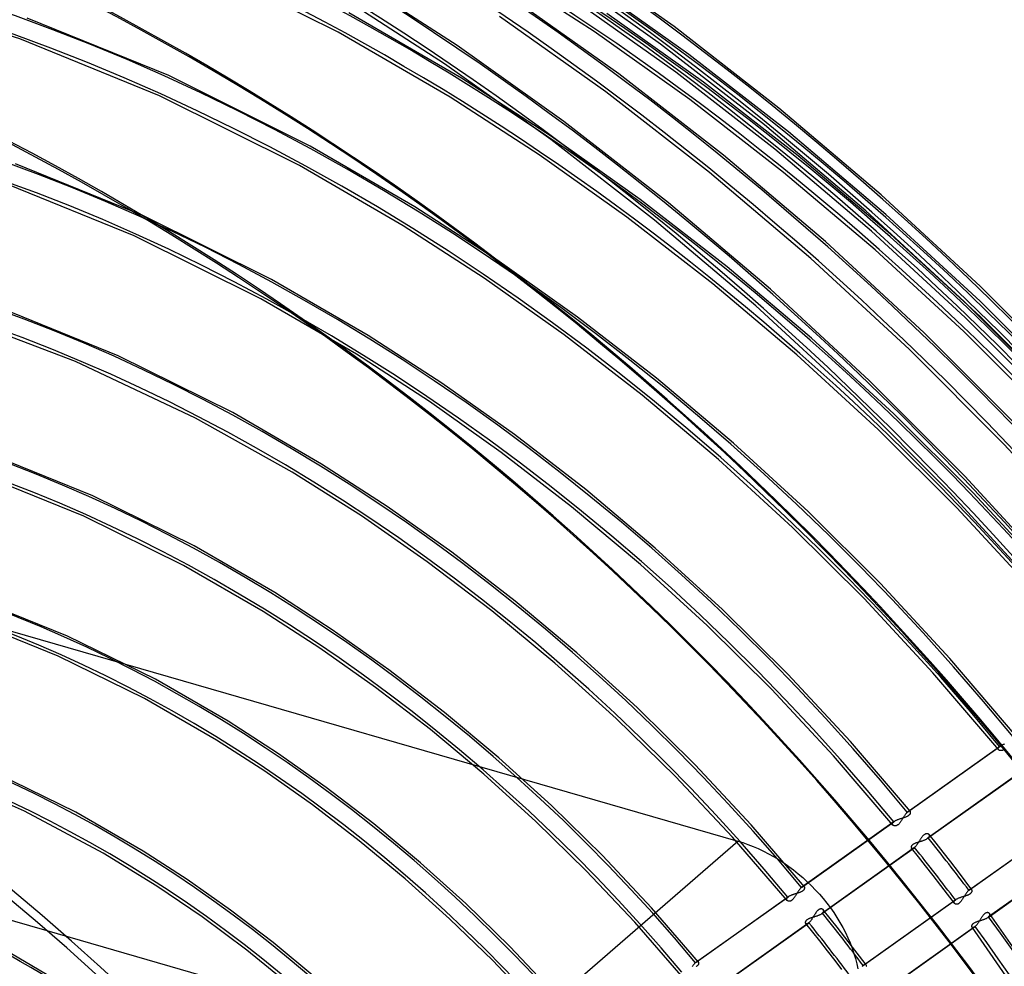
# Model space of a CAD drawing. Header units: millimetres. Extents: x -240 to 234, y -303 to 298.
# Tile 66 of 77: x 35 to 124, y 79 to 166. Entities that reach past the tile are written whole.
import ezdxf

# ---------------------------------------------------------------- set-up
doc = ezdxf.new("R2010")
doc.units = ezdxf.units.MM
doc.layers.add('MAIN-1', color=7, linetype='Continuous')
doc.layers.add('MAIN-2', color=7, linetype='Continuous')

msp = doc.modelspace()

# ---------------------------------------------------------------- linework, layer by layer
at = {"layer": 'MAIN-1'}
for p, q in [((37.333, 82.566), (3.911, 92.214)), ((39.108, 77.519), (34.086, 80.484))]:
    msp.add_line(p, q, dxfattribs=at)
for centre, major_axis, start_param, end_param in [((-0.5, -0.433), (139.441, -161.013), 0.713724, 3.45689), ((-5.75, -4.98), (-132.567, 153.076), -2.427868, -0.857072), ((-50, -43.301), (-132.567, 153.076), -3.141592, -0.857072), ((-50, -43.301), (131.913, -152.32), 0, 2.284521), ((14.244, 12.336), (-57.646, 66.564), -1.575031, -0.713578)]:
    msp.add_ellipse(centre, major_axis=major_axis, ratio=0.75, start_param=start_param, end_param=end_param, dxfattribs=at)
at = {"layer": 'MAIN-2'}
for p, q in [((63.823, 164.373), (49.864, 171.335)), ((94.386, 164.882), (84.648, 171.808)), ((74.63, 163.16), (64.751, 169.563)), ((87.095, 164.429), (78.241, 170.165)), ((93.159, 163.284), (83.503, 170.15)), ((95.721, 162.353), (86.448, 168.945)), ((34.828, 163.77), (22.24, 167.798)), ((73.503, 161.49), (63.692, 167.849)), ((89.352, 160.578), (79.63, 167.49)), ((94.529, 160.728), (85.322, 167.274)), ((75.048, 160.177), (64.788, 166.141)), ((88.159, 158.954), (78.503, 165.82)), ((97.055, 159.823), (88.249, 166.081)), ((48.39, 160.421), (35.516, 165.664)), ((103.922, 157.466), (94.386, 164.882)), ((73.989, 158.463), (63.823, 164.373)), ((95.809, 158.238), (87.095, 164.429)), ((47.56, 158.585), (34.828, 163.77)), ((84.351, 156.248), (74.63, 163.16)), ((102.615, 155.932), (93.159, 163.284)), ((104.801, 155.295), (95.721, 162.353)), ((83.159, 154.624), (73.503, 161.49)), ((61.265, 154.01), (48.39, 160.421)), ((98.871, 153.178), (89.352, 160.578)), ((103.546, 153.718), (94.529, 160.728)), ((83.24, 154.871), (75.048, 160.177)), ((105.679, 153.124), (97.055, 159.823)), ((97.615, 151.602), (88.159, 158.954)), ((60.301, 152.241), (47.56, 158.585)), ((82.104, 153.207), (73.989, 158.463)), ((104.346, 151.611), (95.809, 158.238)), ((113.216, 149.585), (103.922, 157.466)), ((93.871, 148.848), (84.351, 156.248)), ((111.833, 148.118), (102.615, 155.932)), ((113.652, 147.796), (104.801, 155.295)), ((92.615, 147.272), (83.159, 154.624)), ((91.302, 149.147), (83.24, 154.871)), ((70.796, 148.474), (61.265, 154.01)), ((112.337, 146.268), (103.546, 153.718)), ((46.086, 147.671), (34.432, 152.409)), ((90.092, 147.536), (82.104, 153.207)), ((108.15, 145.313), (98.871, 153.178)), ((114.087, 146.007), (105.679, 153.124)), ((69.737, 146.76), (60.301, 152.241)), ((106.833, 143.788), (97.615, 151.602)), ((112.67, 144.569), (104.346, 151.611)), ((45.258, 145.834), (33.745, 150.514)), ((99.2, 143.023), (91.302, 149.147)), ((103.15, 140.983), (93.871, 148.848)), ((122.23, 141.264), (113.216, 149.585)), ((78.248, 143.649), (70.796, 148.474)), ((120.775, 139.868), (111.833, 148.118)), ((57.741, 141.88), (46.086, 147.671)), ((97.919, 141.468), (90.092, 147.536)), ((101.833, 139.458), (92.615, 147.272)), ((122.236, 139.879), (113.652, 147.796)), ((77.113, 141.984), (69.737, 146.76)), ((120.864, 138.403), (112.337, 146.268)), ((56.778, 140.109), (45.258, 145.834)), ((117.15, 137.011), (108.15, 145.313)), ((122.243, 138.494), (114.087, 146.007)), ((120.747, 137.137), (112.67, 144.569)), ((85.584, 138.445), (78.248, 143.649)), ((115.775, 135.538), (106.833, 143.788)), ((106.901, 136.518), (99.2, 143.023)), ((66.544, 136.771), (57.741, 141.88)), ((84.374, 136.834), (77.113, 141.984)), ((105.552, 135.021), (97.919, 141.468)), ((112.15, 132.681), (103.15, 140.983)), ((130.927, 132.534), (122.23, 141.264)), ((65.486, 135.057), (56.778, 140.109)), ((129.403, 131.211), (120.775, 139.868)), ((130.521, 131.573), (122.236, 139.879)), ((43.782, 134.92), (33.348, 139.153)), ((110.775, 131.208), (101.833, 139.458)), ((39.915, 134.41), (29.345, 138.412)), ((92.771, 132.88), (85.584, 138.445)), ((129.093, 130.15), (120.864, 138.403)), ((130.116, 130.612), (122.243, 138.494)), ((128.545, 129.338), (120.747, 137.137)), ((73.257, 132.426), (66.544, 136.771)), ((91.49, 131.325), (84.374, 136.834)), ((114.375, 129.653), (106.901, 136.518)), ((125.834, 128.3), (117.15, 137.011)), ((124.403, 126.881), (115.775, 135.538)), ((54.216, 129.749), (43.782, 134.92)), ((72.121, 130.762), (65.486, 135.057)), ((112.961, 128.217), (105.552, 135.021)), ((50.836, 129.255), (39.915, 134.41)), ((99.781, 126.97), (92.771, 132.88)), ((120.834, 123.97), (112.15, 132.681)), ((79.866, 127.743), (73.257, 132.426)), ((98.432, 125.473), (91.49, 131.325)), ((119.403, 122.551), (110.775, 131.208)), ((78.656, 126.132), (72.121, 130.762)), ((59.631, 124.327), (50.836, 129.255)), ((62.293, 125.069), (54.216, 129.749)), ((121.593, 122.452), (114.375, 129.653)), ((120.116, 121.08), (112.961, 128.217)), ((86.342, 122.737), (79.866, 127.743)), ((106.586, 120.735), (99.781, 126.97)), ((132.684, 117.85), (124.403, 126.881)), ((41.477, 122.17), (32.264, 125.898)), ((85.061, 121.182), (78.656, 126.132)), ((105.172, 119.299), (98.432, 125.473)), ((68.266, 121.204), (62.293, 125.069)), ((40.652, 120.332), (31.58, 124.002)), ((65.92, 120.351), (59.631, 124.327)), ((129.169, 114.883), (120.834, 123.97)), ((50.692, 117.617), (41.477, 122.17)), ((92.661, 117.423), (86.342, 122.737)), ((127.684, 113.52), (119.403, 122.551)), ((128.525, 114.94), (121.593, 122.452)), ((74.147, 117.041), (68.266, 121.204)), ((91.312, 115.926), (85.061, 121.182)), ((126.989, 113.635), (120.116, 121.08)), ((49.734, 115.845), (40.652, 120.332)), ((71.917, 116.178), (65.92, 120.351)), ((113.161, 114.195), (106.586, 120.735)), ((111.684, 112.823), (105.172, 119.299)), ((58.041, 113.366), (50.692, 117.617)), ((98.798, 111.817), (92.661, 117.423)), ((79.913, 112.594), (74.147, 117.041)), ((56.982, 111.651), (49.734, 115.845)), ((77.8, 111.704), (71.917, 116.178)), ((97.383, 110.381), (91.312, 115.926)), ((16.422, 114.933), (100.184, 90.753)), ((119.479, 107.374), (113.161, 114.195)), ((63.274, 109.981), (58.041, 113.366)), ((39.185, 109.414), (31.189, 112.639)), ((85.541, 107.875), (79.913, 112.594)), ((117.943, 106.069), (111.684, 112.823)), ((62.139, 108.317), (56.982, 111.651)), ((83.543, 106.941), (77.8, 111.704)), ((104.729, 105.938), (98.798, 111.817)), ((38.332, 107.588), (30.486, 110.75)), ((103.252, 104.566), (97.383, 110.381)), ((47.185, 105.477), (39.185, 109.414)), ((68.429, 106.339), (63.274, 109.981)), ((46.189, 103.724), (38.332, 107.588)), ((67.219, 104.728), (62.139, 108.317)), ((91.008, 102.898), (85.541, 107.875)), ((89.122, 101.908), (83.543, 106.941)), ((125.517, 100.296), (119.479, 107.374)), ((73.484, 102.451), (68.429, 106.339)), ((110.432, 99.807), (104.729, 105.938)), ((123.925, 99.059), (117.943, 106.069)), ((53.789, 101.663), (47.185, 105.477)), ((72.203, 100.895), (67.219, 104.728)), ((108.896, 98.501), (103.252, 104.566)), ((52.73, 99.948), (46.189, 103.724)), ((78.42, 98.326), (73.484, 102.451)), ((96.296, 97.68), (91.008, 102.898)), ((58.283, 98.759), (53.789, 101.663)), ((94.516, 96.619), (89.122, 101.908)), ((77.071, 96.829), (72.203, 100.895)), ((57.133, 97.104), (52.73, 99.948)), ((115.886, 93.445), (110.432, 99.807)), ((124.13, 99.449), (124.172, 99.473)), ((124.172, 99.473), (124.216, 99.495)), ((124.216, 99.495), (124.262, 99.517)), ((124.262, 99.517), (124.31, 99.538)), ((124.31, 99.538), (124.36, 99.558)), ((124.36, 99.558), (124.412, 99.578)), ((124.412, 99.578), (124.464, 99.597)), ((62.71, 95.638), (58.283, 98.759)), ((115.607, 93.388), (124.003, 99.361)), ((115.653, 93.425), (124.055, 99.402)), ((123.887, 99.173), (123.891, 99.199)), ((123.887, 99.149), (123.887, 99.173)), ((123.891, 99.125), (123.887, 99.149)), ((123.891, 99.199), (123.899, 99.225)), ((123.898, 99.103), (123.891, 99.125)), ((123.909, 99.082), (123.898, 99.103)), ((123.899, 99.225), (123.912, 99.252)), ((123.922, 99.062), (123.909, 99.082)), ((123.912, 99.252), (123.928, 99.279)), ((123.938, 99.045), (123.922, 99.062)), ((123.928, 99.279), (123.949, 99.306)), ((123.956, 99.03), (123.938, 99.045)), ((123.949, 99.306), (123.974, 99.333)), ((123.976, 99.017), (123.956, 99.03)), ((123.974, 99.333), (124.003, 99.361)), ((123.998, 99.006), (123.976, 99.017)), ((124.022, 98.996), (123.998, 99.006)), ((124.003, 99.361), (124.011, 99.368)), ((124.011, 99.368), (124.02, 99.375)), ((124.02, 99.375), (124.028, 99.381)), ((124.047, 98.989), (124.022, 98.996)), ((124.028, 99.381), (124.037, 99.388)), ((124.037, 99.388), (124.046, 99.395)), ((124.046, 99.395), (124.056, 99.402)), ((124.074, 98.984), (124.047, 98.989)), ((124.056, 99.402), (124.092, 99.426)), ((124.102, 98.981), (124.074, 98.984)), ((124.092, 99.426), (124.13, 99.449)), ((124.132, 98.981), (124.102, 98.981)), ((124.162, 98.983), (124.132, 98.981)), ((124.194, 98.989), (124.162, 98.983)), ((124.226, 98.997), (124.194, 98.989)), ((124.259, 99.009), (124.226, 98.997)), ((124.293, 99.024), (124.259, 99.009)), ((124.326, 99.043), (124.293, 99.024)), ((124.359, 99.065), (124.326, 99.043)), ((124.392, 99.09), (124.359, 99.065)), ((124.425, 99.119), (124.392, 99.09)), ((124.458, 99.15), (124.425, 99.119)), ((83.218, 93.979), (78.42, 98.326)), ((101.384, 92.239), (96.296, 97.68)), ((114.294, 92.208), (108.896, 98.501)), ((35.273, 93.483), (27.669, 96.839)), ((39.927, 93.369), (32.709, 96.91)), ((61.472, 94.047), (57.133, 97.104)), ((81.804, 92.543), (77.071, 96.829)), ((117.459, 91), (125.857, 96.974)), ((125.904, 97.011), (117.512, 91.041)), ((99.702, 91.095), (94.516, 96.619)), ((67.053, 92.308), (62.71, 95.638)), ((42.415, 89.66), (35.273, 93.483)), ((46.063, 89.831), (39.927, 93.369)), ((65.731, 90.785), (61.472, 94.047)), ((87.862, 89.422), (83.218, 93.979)), ((115.459, 93.229), (115.428, 93.19)), ((115.489, 93.266), (115.459, 93.229)), ((115.519, 93.301), (115.489, 93.266)), ((115.548, 93.333), (115.519, 93.301)), ((115.578, 93.362), (115.548, 93.333)), ((115.607, 93.388), (115.578, 93.362)), ((115.615, 93.395), (115.607, 93.388)), ((115.622, 93.401), (115.615, 93.395)), ((115.63, 93.408), (115.622, 93.401)), ((115.638, 93.414), (115.63, 93.408)), ((115.646, 93.42), (115.638, 93.414)), ((115.654, 93.425), (115.646, 93.42)), ((115.684, 93.445), (115.654, 93.425)), ((115.714, 93.461), (115.684, 93.445)), ((115.741, 93.473), (115.714, 93.461)), ((115.768, 93.48), (115.741, 93.473)), ((115.792, 93.484), (115.768, 93.48)), ((115.815, 93.483), (115.792, 93.484)), ((115.836, 93.479), (115.815, 93.483)), ((115.854, 93.472), (115.836, 93.479)), ((115.841, 93.183), (115.861, 93.209)), ((115.87, 93.461), (115.854, 93.472)), ((115.861, 93.209), (115.877, 93.235)), ((115.884, 93.447), (115.87, 93.461)), ((115.877, 93.235), (115.89, 93.261)), ((115.894, 93.433), (115.884, 93.447)), ((115.89, 93.261), (115.9, 93.286)), ((115.902, 93.417), (115.894, 93.433)), ((115.9, 93.286), (115.907, 93.311)), ((115.908, 93.398), (115.902, 93.417)), ((115.907, 93.311), (115.911, 93.335)), ((115.911, 93.379), (115.908, 93.398)), ((115.912, 93.357), (115.911, 93.379)), ((115.911, 93.335), (115.912, 93.357)), ((71.297, 88.778), (67.053, 92.308)), ((86.385, 88.05), (81.804, 92.543)), ((105.974, 86.536), (114.372, 92.51)), ((106.021, 86.573), (114.424, 92.551)), ((114.256, 92.322), (114.26, 92.348)), ((114.256, 92.298), (114.256, 92.322)), ((114.26, 92.274), (114.256, 92.298)), ((114.26, 92.348), (114.268, 92.374)), ((114.268, 92.374), (114.28, 92.401)), ((114.28, 92.401), (114.297, 92.428)), ((114.297, 92.428), (114.317, 92.455)), ((114.317, 92.455), (114.342, 92.482)), ((114.342, 92.482), (114.372, 92.51)), ((114.372, 92.51), (114.38, 92.517)), ((114.38, 92.517), (114.388, 92.524)), ((114.388, 92.524), (114.397, 92.53)), ((114.397, 92.53), (114.406, 92.537)), ((114.406, 92.537), (114.415, 92.544)), ((114.415, 92.544), (114.424, 92.551)), ((114.424, 92.551), (114.46, 92.575)), ((114.46, 92.575), (114.499, 92.598)), ((114.499, 92.598), (114.54, 92.621)), ((114.54, 92.621), (114.584, 92.644)), ((114.584, 92.644), (114.631, 92.666)), ((114.631, 92.666), (114.679, 92.687)), ((114.679, 92.687), (114.729, 92.707)), ((114.729, 92.707), (114.78, 92.727)), ((114.78, 92.727), (114.833, 92.746)), ((114.827, 92.299), (114.795, 92.268)), ((114.86, 92.334), (114.827, 92.299)), ((114.833, 92.746), (114.887, 92.765)), ((114.891, 92.371), (114.86, 92.334)), ((114.887, 92.765), (114.941, 92.783)), ((114.922, 92.41), (114.891, 92.371)), ((114.953, 92.451), (114.922, 92.41)), ((114.941, 92.783), (114.996, 92.801)), ((114.983, 92.493), (114.953, 92.451)), ((115.013, 92.537), (114.983, 92.493)), ((114.996, 92.801), (115.051, 92.818)), ((115.042, 92.582), (115.013, 92.537)), ((115.071, 92.629), (115.042, 92.582)), ((115.051, 92.818), (115.106, 92.835)), ((115.1, 92.676), (115.071, 92.629)), ((115.129, 92.724), (115.1, 92.676)), ((115.106, 92.835), (115.16, 92.852)), ((115.159, 92.773), (115.129, 92.724)), ((115.188, 92.822), (115.159, 92.773)), ((115.16, 92.852), (115.214, 92.868)), ((115.218, 92.87), (115.188, 92.822)), ((115.214, 92.868), (115.268, 92.885)), ((115.247, 92.919), (115.218, 92.87)), ((115.277, 92.967), (115.247, 92.919)), ((115.268, 92.885), (115.32, 92.902)), ((115.307, 93.014), (115.277, 92.967)), ((115.338, 93.06), (115.307, 93.014)), ((115.32, 92.902), (115.372, 92.919)), ((115.368, 93.105), (115.338, 93.06)), ((115.398, 93.148), (115.368, 93.105)), ((115.372, 92.919), (115.422, 92.936)), ((115.428, 93.19), (115.398, 93.148)), ((115.422, 92.936), (115.472, 92.954)), ((115.472, 92.954), (115.52, 92.973)), ((115.52, 92.973), (115.566, 92.993)), ((115.566, 92.993), (115.611, 93.014)), ((115.611, 93.014), (115.653, 93.036)), ((115.653, 93.036), (115.692, 93.058)), ((115.692, 93.058), (115.728, 93.081)), ((115.728, 93.081), (115.761, 93.106)), ((115.761, 93.106), (115.791, 93.131)), ((115.791, 93.131), (115.818, 93.157)), ((115.818, 93.157), (115.841, 93.183)), ((106.253, 86.593), (101.384, 92.239)), ((114.267, 92.252), (114.26, 92.274)), ((114.277, 92.231), (114.267, 92.252)), ((114.291, 92.211), (114.277, 92.231)), ((114.307, 92.195), (114.291, 92.211)), ((114.325, 92.18), (114.307, 92.195)), ((114.345, 92.166), (114.325, 92.18)), ((114.367, 92.155), (114.345, 92.166)), ((114.391, 92.146), (114.367, 92.155)), ((114.416, 92.138), (114.391, 92.146)), ((114.443, 92.133), (114.416, 92.138)), ((114.471, 92.13), (114.443, 92.133)), ((114.501, 92.13), (114.471, 92.13)), ((114.531, 92.133), (114.501, 92.13)), ((114.563, 92.138), (114.531, 92.133)), ((114.595, 92.147), (114.563, 92.138)), ((114.628, 92.159), (114.595, 92.147)), ((114.662, 92.174), (114.628, 92.159)), ((114.695, 92.192), (114.662, 92.174)), ((114.728, 92.214), (114.695, 92.192)), ((114.761, 92.239), (114.728, 92.214)), ((114.795, 92.268), (114.761, 92.239)), ((117.294, 91.408), (117.262, 91.396)), ((117.327, 91.416), (117.294, 91.408)), ((117.358, 91.421), (117.327, 91.416)), ((117.388, 91.423), (117.358, 91.421)), ((117.417, 91.423), (117.388, 91.423)), ((117.445, 91.42), (117.417, 91.423)), ((117.472, 91.415), (117.445, 91.42)), ((117.496, 91.407), (117.472, 91.415)), ((117.52, 91.398), (117.496, 91.407)), ((121.213, 86.271), (129.605, 92.24)), ((121.26, 86.308), (129.658, 92.281)), ((69.894, 87.328), (65.731, 90.785)), ((77.381, 71.005), (100.184, 90.753)), ((104.661, 85.356), (99.702, 91.095)), ((100.184, 90.753), (100.64, 90.612)), ((100.64, 90.612), (101.102, 90.451)), ((116.191, 90.493), (116.229, 90.516)), ((116.229, 90.516), (116.271, 90.537)), ((116.271, 90.537), (116.315, 90.558)), ((116.315, 90.558), (116.361, 90.578)), ((116.361, 90.578), (116.408, 90.597)), ((116.408, 90.597), (116.457, 90.615)), ((116.457, 90.615), (116.508, 90.632)), ((116.508, 90.632), (116.559, 90.649)), ((116.579, 90.54), (116.548, 90.493)), ((116.559, 90.649), (116.612, 90.666)), ((116.609, 90.587), (116.579, 90.54)), ((116.639, 90.635), (116.609, 90.587)), ((116.612, 90.666), (116.666, 90.683)), ((116.669, 90.684), (116.639, 90.635)), ((116.666, 90.683), (116.72, 90.7)), ((116.699, 90.733), (116.669, 90.684)), ((116.729, 90.782), (116.699, 90.733)), ((116.72, 90.7), (116.775, 90.716)), ((116.758, 90.831), (116.729, 90.782)), ((116.788, 90.88), (116.758, 90.831)), ((116.775, 90.716), (116.831, 90.733)), ((116.817, 90.927), (116.788, 90.88)), ((116.847, 90.974), (116.817, 90.927)), ((116.831, 90.733), (116.886, 90.751)), ((116.876, 91.019), (116.847, 90.974)), ((116.906, 91.063), (116.876, 91.019)), ((116.886, 90.751), (116.941, 90.768)), ((116.936, 91.106), (116.906, 91.063)), ((116.967, 91.147), (116.936, 91.106)), ((116.941, 90.768), (116.995, 90.786)), ((116.998, 91.186), (116.967, 91.147)), ((116.995, 90.786), (117.049, 90.805)), ((117.03, 91.222), (116.998, 91.186)), ((117.062, 91.257), (117.03, 91.222)), ((117.049, 90.805), (117.102, 90.824)), ((117.095, 91.288), (117.062, 91.257)), ((117.128, 91.317), (117.095, 91.288)), ((117.102, 90.824), (117.153, 90.843)), ((117.162, 91.341), (117.128, 91.317)), ((117.153, 90.843), (117.203, 90.864)), ((117.195, 91.363), (117.162, 91.341)), ((117.228, 91.381), (117.195, 91.363)), ((117.203, 90.864), (117.252, 90.885)), ((117.262, 91.396), (117.228, 91.381)), ((117.252, 90.885), (117.298, 90.907)), ((117.298, 90.907), (117.342, 90.929)), ((117.342, 90.929), (117.384, 90.952)), ((117.384, 90.952), (117.423, 90.976)), ((117.423, 90.976), (117.459, 91)), ((117.459, 91), (117.468, 91.007)), ((117.468, 91.007), (117.477, 91.014)), ((117.477, 91.014), (117.486, 91.021)), ((117.486, 91.021), (117.495, 91.027)), ((117.495, 91.027), (117.503, 91.034)), ((117.503, 91.034), (117.512, 91.041)), ((117.512, 91.041), (117.541, 91.068)), ((117.541, 91.386), (117.52, 91.398)), ((117.561, 91.373), (117.541, 91.386)), ((117.541, 91.068), (117.566, 91.096)), ((117.579, 91.358), (117.561, 91.373)), ((117.566, 91.096), (117.586, 91.123)), ((117.594, 91.341), (117.579, 91.358)), ((117.586, 91.123), (117.603, 91.15)), ((118.227, 90.547), (117.591, 91.344)), ((117.607, 91.321), (117.594, 91.341)), ((117.603, 91.15), (117.616, 91.177)), ((117.618, 91.3), (117.607, 91.321)), ((117.616, 91.177), (117.624, 91.203)), ((117.625, 91.277), (117.618, 91.3)), ((117.624, 91.203), (117.628, 91.229)), ((117.628, 91.254), (117.625, 91.277)), ((117.628, 91.229), (117.628, 91.254)), ((118.858, 89.747), (118.227, 90.547)), ((47.314, 86.653), (42.415, 89.66)), ((50.068, 87.245), (46.063, 89.831)), ((101.102, 90.451), (101.569, 90.269)), ((101.569, 90.269), (102.038, 90.066)), ((102.038, 90.066), (102.508, 89.844)), ((102.508, 89.844), (102.978, 89.601)), ((107.833, 84.153), (116.231, 90.126)), ((116.277, 90.163), (107.885, 84.194)), ((115.974, 90.197), (115.976, 90.219)), ((115.975, 90.175), (115.974, 90.197)), ((115.978, 90.155), (115.975, 90.175)), ((115.976, 90.219), (115.98, 90.242)), ((115.984, 90.137), (115.978, 90.155)), ((115.98, 90.242), (115.987, 90.267)), ((115.992, 90.12), (115.984, 90.137)), ((115.987, 90.267), (115.997, 90.292)), ((116.002, 90.105), (115.992, 90.12)), ((115.997, 90.292), (116.01, 90.317)), ((116.638, 89.307), (116, 90.108)), ((116.015, 90.091), (116.002, 90.105)), ((116.01, 90.317), (116.025, 90.343)), ((116.031, 90.08), (116.015, 90.091)), ((116.025, 90.343), (116.045, 90.369)), ((116.049, 90.073), (116.031, 90.08)), ((116.045, 90.369), (116.067, 90.395)), ((116.07, 90.069), (116.049, 90.073)), ((116.067, 90.395), (116.093, 90.421)), ((116.092, 90.068), (116.07, 90.069)), ((116.117, 90.072), (116.092, 90.068)), ((116.093, 90.421), (116.123, 90.446)), ((116.143, 90.079), (116.117, 90.072)), ((116.123, 90.446), (116.155, 90.47)), ((116.171, 90.091), (116.143, 90.079)), ((116.155, 90.47), (116.191, 90.493)), ((116.2, 90.106), (116.171, 90.091)), ((116.23, 90.126), (116.2, 90.106)), ((116.238, 90.132), (116.23, 90.126)), ((116.246, 90.138), (116.238, 90.132)), ((116.254, 90.144), (116.246, 90.138)), ((116.261, 90.15), (116.254, 90.144)), ((116.269, 90.157), (116.261, 90.15)), ((116.277, 90.163), (116.269, 90.157)), ((116.307, 90.19), (116.277, 90.163)), ((116.336, 90.219), (116.307, 90.19)), ((116.366, 90.252), (116.336, 90.219)), ((116.396, 90.286), (116.366, 90.252)), ((116.426, 90.324), (116.396, 90.286)), ((116.457, 90.363), (116.426, 90.324)), ((116.487, 90.405), (116.457, 90.363)), ((116.518, 90.449), (116.487, 90.405)), ((116.548, 90.493), (116.518, 90.449)), ((119.559, 88.847), (118.858, 89.747)), ((122.958, 83.806), (131.36, 89.783)), ((131.407, 89.82), (123.01, 83.847)), ((75.426, 85.06), (71.297, 88.778)), ((92.334, 84.67), (87.862, 89.422)), ((102.978, 89.601), (103.445, 89.34)), ((103.445, 89.34), (103.907, 89.06)), ((103.907, 89.06), (104.363, 88.763)), ((104.363, 88.763), (104.812, 88.449)), ((117.273, 88.503), (116.638, 89.307)), ((120.256, 87.945), (119.559, 88.847)), ((90.798, 83.364), (86.385, 88.05)), ((104.812, 88.449), (105.252, 88.12)), ((105.252, 88.12), (105.681, 87.777)), ((117.967, 87.612), (117.273, 88.503)), ((120.874, 87.136), (120.256, 87.945)), ((54.014, 84.469), (50.068, 87.245)), ((73.946, 83.685), (69.894, 87.328)), ((105.681, 87.777), (106.097, 87.421)), ((106.097, 87.421), (106.501, 87.054)), ((106.501, 87.054), (106.889, 86.678)), ((118.657, 86.719), (117.967, 87.612)), ((121.487, 86.323), (120.874, 87.136)), ((51.438, 83.844), (47.314, 86.653)), ((105.576, 86.015), (105.626, 86.03)), ((105.615, 86.067), (105.585, 86.018)), ((105.645, 86.115), (105.615, 86.067)), ((105.626, 86.03), (105.675, 86.046)), ((105.675, 86.162), (105.645, 86.115)), ((105.705, 86.208), (105.675, 86.162)), ((105.675, 86.046), (105.723, 86.062)), ((105.735, 86.253), (105.705, 86.208)), ((105.723, 86.062), (105.771, 86.078)), ((105.765, 86.296), (105.735, 86.253)), ((105.796, 86.338), (105.765, 86.296)), ((105.771, 86.078), (105.818, 86.095)), ((105.826, 86.377), (105.796, 86.338)), ((105.818, 86.095), (105.863, 86.112)), ((105.856, 86.414), (105.826, 86.377)), ((105.886, 86.449), (105.856, 86.414)), ((105.863, 86.112), (105.908, 86.13)), ((105.916, 86.48), (105.886, 86.449)), ((105.908, 86.13), (105.95, 86.149)), ((105.945, 86.51), (105.916, 86.48)), ((105.974, 86.536), (105.945, 86.51)), ((105.95, 86.149), (105.991, 86.169)), ((105.982, 86.543), (105.974, 86.536)), ((105.99, 86.549), (105.982, 86.543)), ((105.998, 86.556), (105.99, 86.549)), ((105.991, 86.169), (106.03, 86.189)), ((106.005, 86.562), (105.998, 86.556)), ((106.013, 86.568), (106.005, 86.562)), ((106.021, 86.573), (106.013, 86.568)), ((106.049, 86.592), (106.021, 86.573)), ((106.03, 86.189), (106.066, 86.21)), ((106.076, 86.606), (106.049, 86.592)), ((106.066, 86.21), (106.1, 86.232)), ((106.101, 86.618), (106.076, 86.606)), ((106.1, 86.232), (106.13, 86.255)), ((106.126, 86.626), (106.101, 86.618)), ((106.149, 86.631), (106.126, 86.626)), ((106.13, 86.255), (106.158, 86.278)), ((106.17, 86.632), (106.149, 86.631)), ((106.158, 86.278), (106.184, 86.302)), ((106.19, 86.63), (106.17, 86.632)), ((106.184, 86.302), (106.206, 86.327)), ((106.208, 86.626), (106.19, 86.63)), ((106.206, 86.327), (106.225, 86.351)), ((106.225, 86.618), (106.208, 86.626)), ((106.239, 86.608), (106.225, 86.618)), ((106.225, 86.351), (106.241, 86.376)), ((106.252, 86.595), (106.239, 86.608)), ((106.241, 86.376), (106.254, 86.4)), ((106.261, 86.582), (106.252, 86.595)), ((106.254, 86.4), (106.264, 86.424)), ((106.269, 86.567), (106.261, 86.582)), ((106.264, 86.424), (106.272, 86.447)), ((106.274, 86.55), (106.269, 86.567)), ((106.272, 86.447), (106.277, 86.47)), ((106.278, 86.532), (106.274, 86.55)), ((106.277, 86.47), (106.28, 86.492)), ((106.28, 86.513), (106.278, 86.532)), ((106.28, 86.492), (106.28, 86.513)), ((106.889, 86.678), (107.262, 86.294)), ((107.262, 86.294), (107.617, 85.904)), ((119.278, 85.905), (118.657, 86.719)), ((121.002, 86.029), (120.971, 85.985)), ((121.033, 86.07), (121.002, 86.029)), ((121.064, 86.11), (121.033, 86.07)), ((121.094, 86.148), (121.064, 86.11)), ((121.125, 86.183), (121.094, 86.148)), ((121.155, 86.215), (121.125, 86.183)), ((121.184, 86.244), (121.155, 86.215)), ((121.213, 86.271), (121.184, 86.244)), ((121.221, 86.278), (121.213, 86.271)), ((121.229, 86.284), (121.221, 86.278)), ((121.237, 86.291), (121.229, 86.284)), ((121.245, 86.297), (121.237, 86.291)), ((121.253, 86.302), (121.245, 86.297)), ((121.26, 86.308), (121.253, 86.302)), ((121.291, 86.328), (121.26, 86.308)), ((121.32, 86.343), (121.291, 86.328)), ((121.347, 86.355), (121.32, 86.343)), ((121.373, 86.362), (121.347, 86.355)), ((121.397, 86.365), (121.373, 86.362)), ((121.39, 86.009), (121.416, 86.035)), ((121.419, 86.364), (121.397, 86.365)), ((121.416, 86.035), (121.438, 86.061)), ((121.439, 86.36), (121.419, 86.364)), ((121.438, 86.061), (121.457, 86.087)), ((121.456, 86.352), (121.439, 86.36)), ((121.472, 86.341), (121.456, 86.352)), ((121.457, 86.087), (121.473, 86.112)), ((121.485, 86.327), (121.472, 86.341)), ((121.473, 86.112), (121.486, 86.138)), ((121.494, 86.312), (121.485, 86.327)), ((121.486, 86.138), (121.496, 86.163)), ((121.502, 86.295), (121.494, 86.312)), ((121.496, 86.163), (121.503, 86.188)), ((121.507, 86.276), (121.502, 86.295)), ((121.503, 86.188), (121.508, 86.211)), ((121.509, 86.256), (121.507, 86.276)), ((121.508, 86.211), (121.51, 86.234)), ((121.51, 86.234), (121.509, 86.256)), ((96.339, 79.683), (104.739, 85.657)), ((96.386, 79.719), (104.791, 85.698)), ((104.623, 85.47), (104.627, 85.496)), ((104.623, 85.446), (104.623, 85.47)), ((104.627, 85.422), (104.623, 85.446)), ((104.627, 85.496), (104.635, 85.522)), ((104.634, 85.4), (104.627, 85.422)), ((104.645, 85.379), (104.634, 85.4)), ((104.635, 85.522), (104.647, 85.549)), ((104.659, 85.359), (104.645, 85.379)), ((104.647, 85.549), (104.664, 85.576)), ((104.674, 85.343), (104.659, 85.359)), ((104.664, 85.576), (104.684, 85.603)), ((104.692, 85.328), (104.674, 85.343)), ((104.684, 85.603), (104.709, 85.63)), ((104.712, 85.315), (104.692, 85.328)), ((104.709, 85.63), (104.739, 85.657)), ((104.735, 85.303), (104.712, 85.315)), ((104.758, 85.294), (104.735, 85.303)), ((104.739, 85.657), (104.747, 85.664)), ((104.747, 85.664), (104.755, 85.671)), ((104.755, 85.671), (104.764, 85.678)), ((104.784, 85.287), (104.758, 85.294)), ((104.764, 85.678), (104.773, 85.685)), ((104.773, 85.685), (104.782, 85.692)), ((104.782, 85.692), (104.791, 85.699)), ((104.811, 85.282), (104.784, 85.287)), ((104.791, 85.699), (104.825, 85.721)), ((104.839, 85.279), (104.811, 85.282)), ((104.825, 85.721), (104.861, 85.743)), ((104.868, 85.279), (104.839, 85.279)), ((104.861, 85.743), (104.899, 85.765)), ((104.899, 85.281), (104.868, 85.279)), ((104.899, 85.765), (104.94, 85.786)), ((104.93, 85.287), (104.899, 85.281)), ((104.963, 85.295), (104.93, 85.287)), ((104.94, 85.786), (104.983, 85.807)), ((104.996, 85.307), (104.963, 85.295)), ((104.983, 85.807), (105.027, 85.827)), ((105.029, 85.322), (104.996, 85.307)), ((105.027, 85.827), (105.073, 85.846)), ((105.063, 85.341), (105.029, 85.322)), ((105.096, 85.362), (105.063, 85.341)), ((105.073, 85.846), (105.121, 85.865)), ((105.129, 85.387), (105.096, 85.362)), ((105.121, 85.865), (105.169, 85.883)), ((105.162, 85.416), (105.129, 85.387)), ((105.195, 85.447), (105.162, 85.416)), ((105.169, 85.883), (105.219, 85.901)), ((105.227, 85.482), (105.195, 85.447)), ((105.219, 85.901), (105.269, 85.918)), ((105.259, 85.519), (105.227, 85.482)), ((105.29, 85.558), (105.259, 85.519)), ((105.269, 85.918), (105.32, 85.935)), ((105.321, 85.599), (105.29, 85.558)), ((105.32, 85.935), (105.372, 85.951)), ((105.351, 85.641), (105.321, 85.599)), ((105.38, 85.685), (105.351, 85.641)), ((105.372, 85.951), (105.423, 85.967)), ((105.409, 85.73), (105.38, 85.685)), ((105.439, 85.777), (105.409, 85.73)), ((105.423, 85.967), (105.474, 85.983)), ((105.468, 85.824), (105.439, 85.777)), ((105.497, 85.872), (105.468, 85.824)), ((105.474, 85.983), (105.525, 85.999)), ((105.526, 85.921), (105.497, 85.872)), ((105.525, 85.999), (105.576, 86.015)), ((105.556, 85.969), (105.526, 85.921)), ((105.585, 86.018), (105.556, 85.969)), ((107.617, 85.904), (107.956, 85.509)), ((107.956, 85.509), (108.286, 85.1)), ((111.587, 79.423), (119.979, 85.393)), ((111.633, 79.46), (120.031, 85.434)), ((119.894, 85.089), (119.278, 85.905)), ((119.86, 85.18), (119.861, 85.205)), ((119.863, 85.156), (119.86, 85.18)), ((119.861, 85.205), (119.866, 85.231)), ((119.87, 85.133), (119.863, 85.156)), ((119.866, 85.231), (119.875, 85.258)), ((119.88, 85.111), (119.87, 85.133)), ((119.875, 85.258), (119.887, 85.284)), ((119.887, 85.284), (119.904, 85.311)), ((119.904, 85.311), (119.925, 85.339)), ((119.925, 85.339), (119.95, 85.366)), ((119.95, 85.366), (119.979, 85.393)), ((119.979, 85.393), (119.987, 85.4)), ((119.987, 85.4), (119.996, 85.407)), ((119.996, 85.407), (120.004, 85.414)), ((120.004, 85.414), (120.013, 85.42)), ((120.013, 85.42), (120.022, 85.427)), ((120.022, 85.427), (120.032, 85.434)), ((120.032, 85.434), (120.067, 85.458)), ((120.067, 85.458), (120.106, 85.482)), ((120.106, 85.482), (120.148, 85.505)), ((120.148, 85.505), (120.192, 85.527)), ((120.192, 85.527), (120.238, 85.549)), ((120.238, 85.549), (120.286, 85.569)), ((120.286, 85.569), (120.336, 85.59)), ((120.336, 85.59), (120.388, 85.609)), ((120.392, 85.145), (120.359, 85.116)), ((120.388, 85.609), (120.44, 85.628)), ((120.425, 85.177), (120.392, 85.145)), ((120.458, 85.212), (120.425, 85.177)), ((120.44, 85.628), (120.494, 85.646)), ((120.489, 85.249), (120.458, 85.212)), ((120.521, 85.289), (120.489, 85.249)), ((120.494, 85.646), (120.549, 85.664)), ((120.551, 85.33), (120.521, 85.289)), ((120.549, 85.664), (120.603, 85.681)), ((120.582, 85.373), (120.551, 85.33)), ((120.611, 85.417), (120.582, 85.373)), ((120.603, 85.681), (120.658, 85.698)), ((120.641, 85.462), (120.611, 85.417)), ((120.671, 85.508), (120.641, 85.462)), ((120.658, 85.698), (120.713, 85.715)), ((120.7, 85.555), (120.671, 85.508)), ((120.73, 85.603), (120.7, 85.555)), ((120.713, 85.715), (120.767, 85.731)), ((120.759, 85.652), (120.73, 85.603)), ((120.789, 85.701), (120.759, 85.652)), ((120.767, 85.731), (120.821, 85.748)), ((120.819, 85.75), (120.789, 85.701)), ((120.849, 85.798), (120.819, 85.75)), ((120.821, 85.748), (120.874, 85.764)), ((120.88, 85.846), (120.849, 85.798)), ((120.874, 85.764), (120.926, 85.78)), ((120.91, 85.894), (120.88, 85.846)), ((120.941, 85.94), (120.91, 85.894)), ((120.926, 85.78), (120.978, 85.797)), ((120.971, 85.985), (120.941, 85.94)), ((120.978, 85.797), (121.028, 85.815)), ((121.028, 85.815), (121.077, 85.833)), ((121.077, 85.833), (121.125, 85.852)), ((121.125, 85.852), (121.17, 85.871)), ((121.17, 85.871), (121.214, 85.892)), ((121.214, 85.892), (121.255, 85.914)), ((121.255, 85.914), (121.294, 85.936)), ((121.294, 85.936), (121.329, 85.96)), ((121.329, 85.96), (121.361, 85.984)), ((121.361, 85.984), (121.39, 86.009)), ((57.887, 81.51), (54.014, 84.469)), ((79.425, 81.163), (75.426, 85.06)), ((96.619, 79.74), (92.334, 84.67)), ((107.296, 84.24), (107.268, 84.199)), ((107.325, 84.279), (107.296, 84.24)), ((107.354, 84.316), (107.325, 84.279)), ((107.383, 84.352), (107.354, 84.316)), ((107.413, 84.386), (107.383, 84.352)), ((107.444, 84.417), (107.413, 84.386)), ((107.475, 84.446), (107.444, 84.417)), ((107.506, 84.472), (107.475, 84.446)), ((107.537, 84.495), (107.506, 84.472)), ((107.568, 84.515), (107.537, 84.495)), ((107.599, 84.532), (107.568, 84.515)), ((107.63, 84.547), (107.599, 84.532)), ((107.661, 84.558), (107.63, 84.547)), ((107.692, 84.566), (107.661, 84.558)), ((107.721, 84.572), (107.692, 84.566)), ((107.75, 84.575), (107.721, 84.572)), ((107.778, 84.575), (107.75, 84.575)), ((107.804, 84.574), (107.778, 84.575)), ((107.83, 84.57), (107.804, 84.574)), ((107.854, 84.564), (107.83, 84.57)), ((107.877, 84.556), (107.854, 84.564)), ((107.898, 84.547), (107.877, 84.556)), ((107.918, 84.536), (107.898, 84.547)), ((107.912, 84.219), (107.935, 84.244)), ((107.936, 84.523), (107.918, 84.536)), ((107.935, 84.244), (107.955, 84.269)), ((107.953, 84.509), (107.936, 84.523)), ((107.967, 84.493), (107.953, 84.509)), ((107.955, 84.269), (107.972, 84.294)), ((108.601, 83.7), (107.964, 84.496)), ((107.98, 84.475), (107.967, 84.493)), ((107.972, 84.294), (107.985, 84.319)), ((107.99, 84.455), (107.98, 84.475)), ((107.985, 84.319), (107.994, 84.343)), ((107.997, 84.435), (107.99, 84.455)), ((107.994, 84.343), (108, 84.367)), ((108.001, 84.413), (107.997, 84.435)), ((108, 84.367), (108.002, 84.391)), ((108.002, 84.391), (108.001, 84.413)), ((108.286, 85.1), (108.604, 84.678)), ((108.604, 84.678), (108.91, 84.245)), ((108.91, 84.245), (109.202, 83.8)), ((119.893, 85.091), (119.88, 85.111)), ((119.908, 85.074), (119.893, 85.091)), ((119.925, 85.058), (119.908, 85.074)), ((119.944, 85.044), (119.925, 85.058)), ((119.966, 85.032), (119.944, 85.044)), ((119.989, 85.022), (119.966, 85.032)), ((120.015, 85.014), (119.989, 85.022)), ((120.041, 85.009), (120.015, 85.014)), ((120.069, 85.006), (120.041, 85.009)), ((120.098, 85.005), (120.069, 85.006)), ((120.129, 85.008), (120.098, 85.005)), ((120.16, 85.013), (120.129, 85.008)), ((120.193, 85.022), (120.16, 85.013)), ((120.226, 85.034), (120.193, 85.022)), ((120.259, 85.049), (120.226, 85.034)), ((120.293, 85.068), (120.259, 85.049)), ((120.326, 85.091), (120.293, 85.068)), ((120.359, 85.116), (120.326, 85.091)), ((122.866, 84.235), (122.835, 84.23)), ((122.896, 84.237), (122.866, 84.235)), ((122.925, 84.237), (122.896, 84.237)), ((122.953, 84.233), (122.925, 84.237)), ((122.979, 84.228), (122.953, 84.233)), ((55.492, 80.829), (51.438, 83.844)), ((77.872, 79.868), (73.946, 83.685)), ((95.027, 78.503), (90.798, 83.364)), ((106.347, 83.349), (106.349, 83.371)), ((106.348, 83.327), (106.347, 83.349)), ((106.349, 83.371), (106.353, 83.394)), ((106.353, 83.394), (106.36, 83.419)), ((106.36, 83.419), (106.37, 83.444)), ((106.37, 83.444), (106.382, 83.469)), ((106.382, 83.469), (106.398, 83.495)), ((106.398, 83.495), (106.418, 83.521)), ((106.418, 83.521), (106.44, 83.547)), ((106.44, 83.547), (106.466, 83.573)), ((106.466, 83.573), (106.496, 83.598)), ((106.496, 83.598), (106.528, 83.622)), ((106.528, 83.622), (106.564, 83.645)), ((106.564, 83.645), (106.602, 83.668)), ((106.602, 83.668), (106.644, 83.689)), ((106.644, 83.689), (106.688, 83.71)), ((106.678, 83.34), (106.651, 83.316)), ((106.706, 83.368), (106.678, 83.34)), ((106.688, 83.71), (106.734, 83.73)), ((106.734, 83.398), (106.706, 83.368)), ((106.734, 83.73), (106.781, 83.749)), ((106.762, 83.43), (106.734, 83.398)), ((106.79, 83.464), (106.762, 83.43)), ((106.781, 83.749), (106.831, 83.767)), ((106.819, 83.5), (106.79, 83.464)), ((106.847, 83.539), (106.819, 83.5)), ((106.831, 83.767), (106.881, 83.784)), ((106.876, 83.579), (106.847, 83.539)), ((106.904, 83.62), (106.876, 83.579)), ((106.881, 83.784), (106.932, 83.802)), ((106.933, 83.663), (106.904, 83.62)), ((106.932, 83.802), (106.985, 83.818)), ((106.961, 83.707), (106.933, 83.663)), ((106.99, 83.751), (106.961, 83.707)), ((106.985, 83.818), (107.039, 83.835)), ((107.018, 83.796), (106.99, 83.751)), ((107.046, 83.842), (107.018, 83.796)), ((107.039, 83.835), (107.094, 83.852)), ((107.074, 83.888), (107.046, 83.842)), ((107.102, 83.934), (107.074, 83.888)), ((107.094, 83.852), (107.149, 83.869)), ((107.129, 83.98), (107.102, 83.934)), ((107.157, 84.026), (107.129, 83.98)), ((107.149, 83.869), (107.204, 83.886)), ((107.185, 84.071), (107.157, 84.026)), ((107.212, 84.115), (107.185, 84.071)), ((107.204, 83.886), (107.259, 83.903)), ((107.24, 84.157), (107.212, 84.115)), ((107.268, 84.199), (107.24, 84.157)), ((107.259, 83.903), (107.314, 83.92)), ((107.314, 83.92), (107.369, 83.938)), ((107.369, 83.938), (107.422, 83.957)), ((107.422, 83.957), (107.475, 83.976)), ((107.475, 83.976), (107.526, 83.996)), ((107.526, 83.996), (107.576, 84.016)), ((107.576, 84.016), (107.625, 84.037)), ((107.625, 84.037), (107.671, 84.059)), ((107.671, 84.059), (107.715, 84.081)), ((107.715, 84.081), (107.757, 84.104)), ((107.757, 84.104), (107.796, 84.128)), ((107.796, 84.128), (107.832, 84.152)), ((107.832, 84.152), (107.842, 84.159)), ((107.842, 84.159), (107.851, 84.166)), ((107.851, 84.166), (107.86, 84.173)), ((107.86, 84.173), (107.868, 84.18)), ((107.868, 84.18), (107.877, 84.187)), ((107.877, 84.187), (107.885, 84.194)), ((107.885, 84.194), (107.912, 84.219)), ((109.233, 82.901), (108.601, 83.7)), ((109.202, 83.8), (109.478, 83.347)), ((109.478, 83.347), (109.737, 82.887)), ((121.739, 83.33), (121.781, 83.352)), ((121.781, 83.352), (121.826, 83.373)), ((121.826, 83.373), (121.872, 83.393)), ((121.872, 83.393), (121.921, 83.412)), ((121.921, 83.412), (121.971, 83.43)), ((121.971, 83.43), (122.022, 83.448)), ((122.022, 83.448), (122.075, 83.465)), ((122.082, 83.35), (122.051, 83.303)), ((122.075, 83.465), (122.128, 83.481)), ((122.112, 83.397), (122.082, 83.35)), ((122.143, 83.446), (122.112, 83.397)), ((122.128, 83.481), (122.182, 83.498)), ((122.173, 83.495), (122.143, 83.446)), ((122.204, 83.544), (122.173, 83.495)), ((122.182, 83.498), (122.236, 83.514)), ((122.234, 83.593), (122.204, 83.544)), ((122.264, 83.642), (122.234, 83.593)), ((122.236, 83.514), (122.291, 83.531)), ((122.294, 83.691), (122.264, 83.642)), ((122.291, 83.531), (122.345, 83.547)), ((122.324, 83.738), (122.294, 83.691)), ((122.354, 83.785), (122.324, 83.738)), ((122.345, 83.547), (122.399, 83.564)), ((122.384, 83.83), (122.354, 83.785)), ((122.414, 83.874), (122.384, 83.83)), ((122.399, 83.564), (122.453, 83.581)), ((122.444, 83.917), (122.414, 83.874)), ((122.475, 83.958), (122.444, 83.917)), ((122.453, 83.581), (122.506, 83.598)), ((122.506, 83.997), (122.475, 83.958)), ((122.538, 84.034), (122.506, 83.997)), ((122.506, 83.598), (122.558, 83.616)), ((122.571, 84.069), (122.538, 84.034)), ((122.558, 83.616), (122.61, 83.634)), ((122.604, 84.1), (122.571, 84.069)), ((122.637, 84.129), (122.604, 84.1)), ((122.61, 83.634), (122.66, 83.653)), ((122.67, 84.154), (122.637, 84.129)), ((122.66, 83.653), (122.708, 83.673)), ((122.703, 84.176), (122.67, 84.154)), ((122.736, 84.195), (122.703, 84.176)), ((122.708, 83.673), (122.756, 83.694)), ((122.77, 84.21), (122.736, 84.195)), ((122.756, 83.694), (122.801, 83.715)), ((122.803, 84.222), (122.77, 84.21)), ((122.801, 83.715), (122.844, 83.737)), ((122.835, 84.23), (122.803, 84.222)), ((122.844, 83.737), (122.884, 83.759)), ((122.884, 83.759), (122.922, 83.782)), ((122.922, 83.782), (122.958, 83.806)), ((122.958, 83.806), (122.967, 83.813)), ((122.967, 83.813), (122.976, 83.82)), ((122.976, 83.82), (122.985, 83.827)), ((123.004, 84.22), (122.979, 84.228)), ((122.985, 83.827), (122.994, 83.833)), ((122.994, 83.833), (123.002, 83.84)), ((123.002, 83.84), (123.01, 83.847)), ((123.027, 84.209), (123.004, 84.22)), ((123.01, 83.847), (123.039, 83.874)), ((123.048, 84.197), (123.027, 84.209)), ((123.039, 83.874), (123.064, 83.901)), ((123.067, 84.183), (123.048, 84.197)), ((123.064, 83.901), (123.085, 83.928)), ((123.084, 84.167), (123.067, 84.183)), ((123.098, 84.15), (123.084, 84.167)), ((123.085, 83.928), (123.102, 83.955)), ((128.598, 76.244), (123.097, 84.152)), ((123.111, 84.129), (123.098, 84.15)), ((123.102, 83.955), (123.115, 83.982)), ((123.121, 84.108), (123.111, 84.129)), ((123.115, 83.982), (123.124, 84.009)), ((123.127, 84.084), (123.121, 84.108)), ((123.124, 84.009), (123.129, 84.035)), ((123.13, 84.06), (123.127, 84.084)), ((123.129, 84.035), (123.13, 84.06)), ((77.381, 71.005), (37.333, 82.566)), ((98.205, 77.305), (106.604, 83.279)), ((106.651, 83.316), (98.258, 77.346)), ((106.351, 83.307), (106.348, 83.327)), ((106.357, 83.289), (106.351, 83.307)), ((106.365, 83.272), (106.357, 83.289)), ((106.375, 83.258), (106.365, 83.272)), ((107.013, 82.459), (106.373, 83.26)), ((106.388, 83.244), (106.375, 83.258)), ((106.404, 83.233), (106.388, 83.244)), ((106.423, 83.225), (106.404, 83.233)), ((106.443, 83.221), (106.423, 83.225)), ((106.466, 83.22), (106.443, 83.221)), ((106.49, 83.224), (106.466, 83.22)), ((106.516, 83.231), (106.49, 83.224)), ((106.544, 83.243), (106.516, 83.231)), ((106.573, 83.259), (106.544, 83.243)), ((106.604, 83.279), (106.573, 83.259)), ((106.611, 83.284), (106.604, 83.279)), ((106.619, 83.29), (106.611, 83.284)), ((106.627, 83.296), (106.619, 83.29)), ((106.635, 83.302), (106.627, 83.296)), ((106.643, 83.309), (106.635, 83.302)), ((106.651, 83.316), (106.643, 83.309)), ((107.648, 81.656), (107.013, 82.459)), ((109.935, 82.001), (109.233, 82.901)), ((109.737, 82.887), (109.979, 82.42)), ((113.325, 76.954), (121.729, 82.932)), ((121.775, 82.969), (113.377, 76.995)), ((121.482, 83.007), (121.484, 83.029)), ((121.482, 82.985), (121.482, 83.007)), ((121.485, 82.965), (121.482, 82.985)), ((121.484, 83.029), (121.488, 83.053)), ((121.49, 82.946), (121.485, 82.965)), ((121.488, 83.053), (121.495, 83.078)), ((121.497, 82.929), (121.49, 82.946)), ((121.495, 83.078), (121.505, 83.103)), ((121.506, 82.914), (121.497, 82.929)), ((126.94, 75.098), (121.503, 82.918)), ((121.505, 83.103), (121.518, 83.129)), ((121.518, 82.9), (121.506, 82.914)), ((121.518, 83.129), (121.534, 83.155)), ((121.534, 82.889), (121.518, 82.9)), ((121.534, 83.155), (121.554, 83.181)), ((121.551, 82.881), (121.534, 82.889)), ((121.571, 82.876), (121.551, 82.881)), ((121.554, 83.181), (121.577, 83.208)), ((121.593, 82.875), (121.571, 82.876)), ((121.577, 83.208), (121.603, 83.234)), ((121.616, 82.878), (121.593, 82.875)), ((121.603, 83.234), (121.632, 83.259)), ((121.642, 82.885), (121.616, 82.878)), ((121.632, 83.259), (121.664, 83.283)), ((121.669, 82.897), (121.642, 82.885)), ((121.664, 83.283), (121.7, 83.307)), ((121.698, 82.912), (121.669, 82.897)), ((121.728, 82.932), (121.698, 82.912)), ((121.7, 83.307), (121.739, 83.33)), ((121.736, 82.937), (121.728, 82.932)), ((121.744, 82.943), (121.736, 82.937)), ((121.751, 82.949), (121.744, 82.943)), ((121.759, 82.955), (121.751, 82.949)), ((121.767, 82.962), (121.759, 82.955)), ((121.775, 82.969), (121.767, 82.962)), ((121.805, 82.996), (121.775, 82.969)), ((121.835, 83.025), (121.805, 82.996)), ((121.865, 83.058), (121.835, 83.025)), ((121.896, 83.093), (121.865, 83.058)), ((121.926, 83.131), (121.896, 83.093)), ((121.958, 83.171), (121.926, 83.131)), ((121.989, 83.214), (121.958, 83.171)), ((122.02, 83.258), (121.989, 83.214)), ((122.051, 83.303), (122.02, 83.258)), ((108.343, 80.766), (107.648, 81.656)), ((110.631, 81.098), (109.935, 82.001)), ((109.979, 82.42), (110.202, 81.95)), ((110.202, 81.95), (110.404, 81.477)), ((59.457, 77.618), (55.492, 80.829)), ((61.674, 78.376), (57.887, 81.51)), ((83.281, 77.101), (79.425, 81.163)), ((109.032, 79.873), (108.343, 80.766)), ((110.404, 81.477), (110.587, 81.002)), ((110.587, 81.002), (110.748, 80.529)), ((111.248, 80.288), (110.631, 81.098)), ((81.659, 75.889), (77.872, 79.868)), ((96.441, 79.753), (96.414, 79.738)), ((96.467, 79.764), (96.441, 79.753)), ((96.491, 79.773), (96.467, 79.764)), ((96.514, 79.777), (96.491, 79.773)), ((96.536, 79.779), (96.514, 79.777)), ((96.556, 79.777), (96.536, 79.779)), ((96.574, 79.772), (96.556, 79.777)), ((96.59, 79.765), (96.574, 79.772)), ((96.605, 79.755), (96.59, 79.765)), ((96.617, 79.742), (96.605, 79.755)), ((109.652, 79.059), (109.032, 79.873)), ((110.748, 80.529), (110.888, 80.057)), ((110.888, 80.057), (111.007, 79.589)), ((111.86, 79.476), (111.248, 80.288)), ((96.07, 79.355), (96.04, 79.309)), ((96.1, 79.399), (96.07, 79.355)), ((96.131, 79.443), (96.1, 79.399)), ((96.161, 79.484), (96.131, 79.443)), ((96.191, 79.523), (96.161, 79.484)), ((96.221, 79.561), (96.191, 79.523)), ((96.251, 79.595), (96.221, 79.561)), ((96.281, 79.627), (96.251, 79.595)), ((96.31, 79.656), (96.281, 79.627)), ((96.339, 79.683), (96.31, 79.656)), ((96.347, 79.689), (96.339, 79.683)), ((96.355, 79.696), (96.347, 79.689)), ((96.363, 79.702), (96.355, 79.696)), ((96.371, 79.708), (96.363, 79.702)), ((96.378, 79.714), (96.371, 79.708)), ((96.386, 79.72), (96.378, 79.714)), ((96.414, 79.738), (96.386, 79.72)), ((96.395, 79.336), (96.432, 79.357)), ((96.432, 79.357), (96.465, 79.379)), ((96.465, 79.379), (96.496, 79.402)), ((96.496, 79.402), (96.524, 79.425)), ((96.524, 79.425), (96.549, 79.449)), ((96.549, 79.449), (96.571, 79.474)), ((96.571, 79.474), (96.591, 79.498)), ((96.591, 79.498), (96.607, 79.523)), ((96.607, 79.523), (96.62, 79.547)), ((96.627, 79.729), (96.617, 79.742)), ((96.62, 79.547), (96.63, 79.571)), ((96.634, 79.714), (96.627, 79.729)), ((96.63, 79.571), (96.638, 79.594)), ((96.64, 79.697), (96.634, 79.714)), ((96.638, 79.594), (96.643, 79.617)), ((96.644, 79.679), (96.64, 79.697)), ((96.643, 79.617), (96.645, 79.639)), ((96.646, 79.659), (96.644, 79.679)), ((96.645, 79.639), (96.646, 79.659)), ((111.007, 79.589), (111.103, 79.127)), ((111.532, 79.371), (111.504, 79.341)), ((111.559, 79.398), (111.532, 79.371)), ((111.587, 79.423), (111.559, 79.398)), ((111.595, 79.43), (111.587, 79.423)), ((111.603, 79.437), (111.595, 79.43)), ((111.61, 79.443), (111.603, 79.437)), ((111.618, 79.449), (111.61, 79.443)), ((111.626, 79.455), (111.618, 79.449)), ((111.634, 79.46), (111.626, 79.455)), ((111.664, 79.48), (111.634, 79.46)), ((111.693, 79.496), (111.664, 79.48)), ((111.72, 79.507), (111.693, 79.496)), ((111.746, 79.514), (111.72, 79.507)), ((111.77, 79.517), (111.746, 79.514)), ((111.792, 79.517), (111.77, 79.517)), ((111.812, 79.512), (111.792, 79.517)), ((111.83, 79.504), (111.812, 79.512)), ((111.845, 79.493), (111.83, 79.504)), ((111.858, 79.479), (111.845, 79.493)), ((111.867, 79.464), (111.858, 79.479)), ((111.875, 79.447), (111.867, 79.464)), ((111.88, 79.428), (111.875, 79.447)), ((111.876, 79.34), (111.881, 79.363)), ((111.882, 79.408), (111.88, 79.428)), ((111.881, 79.363), (111.883, 79.386)), ((111.883, 79.386), (111.882, 79.408))]:
    msp.add_line(p, q, dxfattribs=at)
for centre, major_axis, start_param, end_param in [((14.244, 12.336), (-145.764, 168.313), -1.616769, -0.097375), ((14.244, 12.336), (144.444, -166.79), 1.525583, 3.043459), ((9.244, 8.006), (-145.764, 168.313), -1.616769, -0.097375), ((9.244, 8.006), (144.444, -166.79), 1.524472, 3.04457), ((19.244, 16.666), (-139.168, 160.697), -1.614726, -0.099417), ((19.244, 16.666), (137.849, -159.174), 1.526842, 3.042199), ((4.244, 3.676), (-145.764, 168.313), -1.616769, -0.097375), ((4.244, 3.676), (144.444, -166.79), 1.524472, 3.04457), ((24.244, 20.996), (-132.572, 153.081), -1.613339, -0.100805), ((24.244, 20.996), (131.253, -151.558), 1.529278, 3.039764), ((0, 0), (-138.787, 160.257), -2.427868, 0.713724), ((24.244, 20.996), (-122.283, 141.2), -1.610102, -0.104042), ((24.244, 20.996), (120.964, -139.677), 1.531844, 3.037198), ((24.244, 20.996), (-111.994, 129.319), -1.607127, -0.107017), ((24.244, 20.996), (110.675, -127.796), 1.534887, 3.034154), ((24.244, 20.996), (-101.705, 117.438), -1.60355, -0.110594), ((24.244, 20.996), (100.386, -115.915), 1.538555, 3.030487), ((-5.25, -4.547), (-131.913, 152.32), -2.427868, -0.857072), ((24.244, 20.996), (-91.416, 105.558), -1.599167, -0.114977), ((24.244, 20.996), (90.096, -104.034), 1.543061, 3.025981), ((24.244, 20.996), (-81.126, 93.677), -1.59367, -0.120474), ((24.244, 20.996), (79.807, -92.153), 1.54873, 3.020312), ((24.244, 20.996), (-70.837, 81.796), -1.586575, -0.127569), ((24.244, 20.996), (69.518, -80.272), 1.55379, 3.015252), ((19.244, 16.666), (-64.241, 74.18), -1.582026, -0.132118), ((19.244, 16.666), (62.922, -72.656), 1.559449, 3.009593), ((14.244, 12.336), (56.327, -65.041), 1.566414, 3.002628), ((24.244, 20.996), (-101.705, 117.438), -1.661927, -1.623014), ((24.244, 20.996), (100.386, -115.915), 1.47941, 1.518835), ((9.244, 8.006), (49.731, -57.425), 1.578782, 2.990259), ((24.244, 20.996), (-91.416, 105.558), -1.664117, -1.620823), ((24.244, 20.996), (-101.705, 117.438), -2.427868, -1.68139), ((24.244, 20.996), (90.096, -104.034), 1.477159, 1.521086), ((24.244, 20.996), (100.386, -115.915), 0.713724, 1.459691)]:
    msp.add_ellipse(centre, major_axis=major_axis, ratio=0.75, start_param=start_param, end_param=end_param, dxfattribs=at)

doc.saveas('drawing.dxf')
